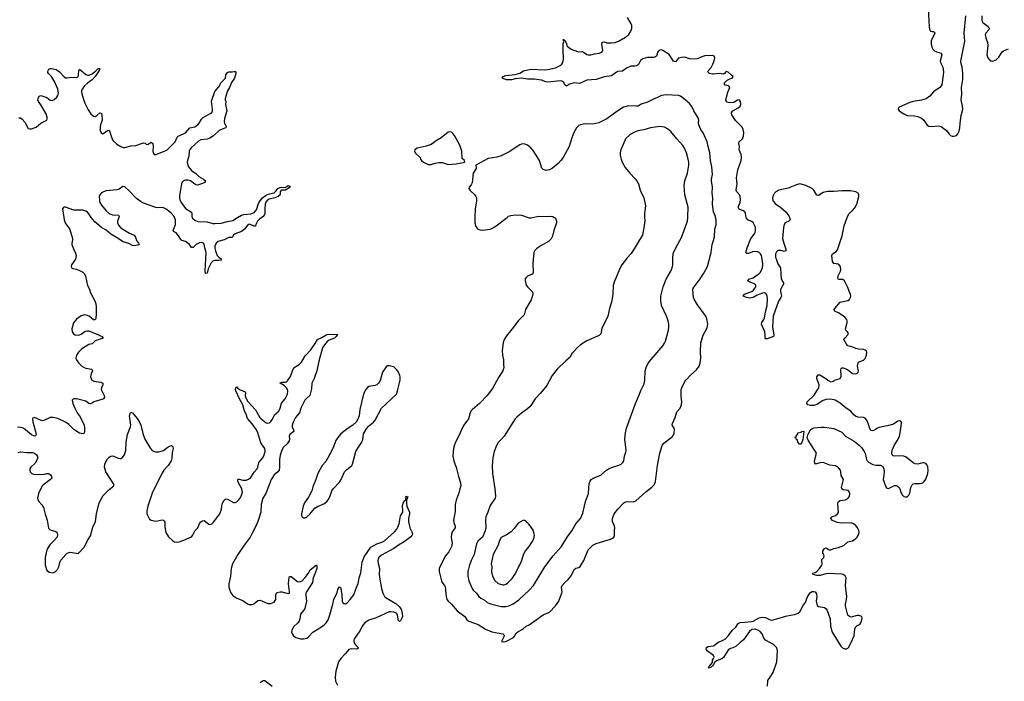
# Model space of a CAD drawing. Header units: inches. Extents: x 1682510 to 1839368, y 640758 to 791543.
# Tile 50 of 186: x 1711080 to 1723740, y 714038 to 722541. Entities that reach past the tile are written whole.
import ezdxf

# ---------------------------------------------------------------- set-up
doc = ezdxf.new("R2010")
doc.units = ezdxf.units.IN
doc.header["$MEASUREMENT"] = 0
for name, color, linetype in [('B7711', 7, 'Continuous'), ('B7712', 7, 'Continuous'), ('B7721', 7, 'Continuous'), ('B7722', 7, 'Continuous')]:
    doc.layers.add(name, color=color, linetype=linetype)

msp = doc.modelspace()

# ---------------------------------------------------------------- linework, layer by layer
at = {"layer": 'B7711', "color": 6}
for points, elevation in [([(1711646, 720000), (1711650, 719970), (1711670, 719920), (1711709, 719869), (1711723, 719843), (1711758, 719730), (1711758, 719710), (1711749, 719670), (1711751, 719650), (1711770, 719598), (1711799, 719539), (1711806, 719510), (1711796, 719464), (1711747, 719390), (1711742, 719370), (1711747, 719350), (1711762, 719342), (1711810, 719334), (1711850, 719320), (1711890, 719296), (1711913, 719273), (1711926, 719246), (1711950, 719127), (1711976, 719076), (1711992, 719030), (1712046, 718926), (1712057, 718890), (1712063, 718850), (1712063, 718757), (1712058, 718702), (1712050, 718682), (1712030, 718685), (1711974, 718730), (1711950, 718741), (1711910, 718748), (1711870, 718735), (1711808, 718692), (1711770, 718644), (1711750, 718570), (1711754, 718530), (1711770, 718504), (1711792, 718492), (1711830, 718488), (1711850, 718490), (1711870, 718501), (1711921, 718539), (1711950, 718544), (1711970, 718541), (1712092, 718492), (1712134, 718470), (1712152, 718450), (1712061, 718419), (1712048, 718412), (1712010, 718374), (1711970, 718367), (1711879, 718310), (1711835, 718270), (1711810, 718230), (1711804, 718210), (1711802, 718190), (1711809, 718169), (1711837, 718130), (1711877, 718090), (1711907, 718070), (1711930, 718061), (1712009, 718049), (1712017, 718030), (1711999, 717990), (1711992, 717950), (1711997, 717930), (1712009, 717909), (1712034, 717894), (1712121, 717881), (1712148, 717870), (1712147, 717850), (1712131, 717810), (1712129, 717790), (1712167, 717710), (1712168, 717690), (1712157, 717670), (1712150, 717665), (1712031, 717630), (1712010, 717613), (1711990, 717605), (1711970, 717610), (1711930, 717637), (1711810, 717667), (1711772, 717668), (1711755, 717650), (1711761, 717610), (1711787, 717550), (1711820, 717490), (1711857, 717437), (1711909, 717330), (1711915, 717290), (1711915, 717245), (1711910, 717227), (1711890, 717218), (1711850, 717229), (1711774, 717274), (1711710, 717339), (1711670, 717367), (1711570, 717416), (1711510, 717430), (1711470, 717427), (1711390, 717390), (1711370, 717386), (1711271, 717429), (1711250, 717421), (1711245, 717410), (1711249, 717371), (1711284, 717250), (1711290, 717210), (1711285, 717195), (1711272, 717188), (1711230, 717205), (1711155, 717270), (1711125, 717290), (1711090, 717302), (1711050, 717306)], 500), ([(1712355, 720000), (1712336, 719950), (1712336, 719930), (1712350, 719899), (1712376, 719870), (1712406, 719850), (1712490, 719798), (1712552, 719770), (1712568, 719748), (1712582, 719702), (1712608, 719670), (1712614, 719650), (1712612, 719648), (1712550, 719634), (1712530, 719639), (1712484, 719664), (1712410, 719688), (1712324, 719744), (1712250, 719785), (1712190, 719836), (1712130, 719872), (1712045, 719945), (1711999, 719999), (1711998, 720000)], 500), ([(1714194, 720000), (1714162, 719978), (1714138, 719950), (1714114, 719910), (1714110, 719887), (1714090, 719888), (1714077, 719897), (1714032, 719912), (1714014, 719906), (1713972, 719848), (1713930, 719819), (1713850, 719788), (1713830, 719770), (1713810, 719740), (1713770, 719741), (1713750, 719735), (1713710, 719710), (1713633, 719690), (1713607, 719670), (1713590, 719630), (1713590, 719603), (1713597, 719570), (1713618, 719510), (1713643, 719483), (1713664, 719470), (1713672, 719450), (1713635, 719445), (1713590, 719448), (1713562, 719438), (1713543, 719417), (1713502, 719338), (1713490, 719285), (1713470, 719278), (1713464, 719310), (1713478, 719550), (1713459, 719610), (1713450, 719656), (1713442, 719670), (1713417, 719677), (1713390, 719673), (1713350, 719651), (1713310, 719615), (1713290, 719614), (1713261, 719650), (1713230, 719676), (1713210, 719689), (1713163, 719703), (1713150, 719717), (1713132, 719752), (1713110, 719782), (1713090, 719801), (1713059, 719819), (1713053, 719830), (1713084, 719910), (1713085, 719970), (1713072, 720000)], 500), ([(1713297, 720000), (1713301, 719990), (1713330, 719963), (1713370, 719949), (1713490, 719943), (1713564, 719924), (1713590, 719922), (1713670, 719925), (1713750, 719948), (1713820, 719960), (1713882, 720000)], 500), ([(1717952, 720000), (1717968, 719990), (1717984, 719950), (1717983, 719930), (1717948, 719832), (1717930, 719757), (1717915, 719725), (1717877, 719690), (1717771, 719630), (1717723, 719597), (1717703, 719577), (1717690, 719550), (1717679, 719410), (1717684, 719290), (1717671, 719269), (1717610, 719243), (1717592, 719230), (1717580, 719210), (1717577, 719190), (1717593, 719130), (1717607, 719107), (1717667, 719050), (1717678, 719030), (1717679, 719010), (1717657, 718943), (1717582, 718818), (1717567, 718750), (1717551, 718730), (1717487, 718670), (1717431, 718590), (1717340, 718480), (1717311, 718430), (1717298, 718390), (1717283, 718290), (1717287, 718230), (1717301, 718170), (1717299, 718110), (1717304, 718070), (1717294, 718030), (1717237, 717943), (1717157, 717803), (1717090, 717712), (1716992, 717610), (1716900, 717530), (1716882, 717510), (1716872, 717488), (1716851, 717410), (1716792, 717330), (1716770, 717292), (1716730, 717200), (1716682, 717110), (1716662, 717050), (1716652, 716992), (1716651, 716930), (1716660, 716870), (1716673, 716833), (1716694, 716790), (1716720, 716670), (1716749, 716590), (1716751, 716550), (1716738, 716510), (1716732, 716468), (1716693, 716367), (1716679, 716310), (1716678, 716222), (1716659, 716110), (1716661, 716081), (1716679, 716030), (1716677, 716010), (1716642, 715958), (1716631, 715929), (1716626, 715890), (1716639, 715810), (1716633, 715770), (1716596, 715704), (1716552, 715648), (1716474, 715490), (1716474, 715450), (1716504, 715330), (1716510, 715310), (1716544, 715270), (1716551, 715251), (1716562, 715130), (1716574, 715090), (1716589, 715069), (1716631, 715031), (1716704, 714944), (1716804, 714870), (1716830, 714830), (1716853, 714810), (1716976, 714770), (1717070, 714710), (1717150, 714674), (1717291, 714650), (1717308, 714630), (1717305, 714610), (1717274, 714550), (1717304, 714544), (1717330, 714549), (1717430, 714602), (1717443, 714617), (1717465, 714655), (1717484, 714676), (1717550, 714710), (1717590, 714747), (1717630, 714762), (1717810, 714892), (1717890, 714928), (1717970, 715008), (1718010, 715070), (1718032, 715130), (1718052, 715170), (1718056, 715190), (1718045, 715250), (1718056, 715270), (1718090, 715310), (1718133, 715347), (1718170, 715393), (1718210, 715475), (1718230, 715491), (1718270, 715499), (1718286, 715514), (1718332, 715590), (1718390, 715730), (1718450, 715786), (1718490, 715810), (1718676, 715864), (1718704, 715876), (1718719, 715890), (1718728, 715912), (1718726, 715970), (1718730, 716010), (1718728, 716030), (1718702, 716090), (1718700, 716130), (1718724, 716190), (1718770, 716252), (1718847, 716333), (1718859, 716341), (1718890, 716349), (1718970, 716344), (1719002, 716358), (1719130, 716474), (1719207, 716533), (1719238, 716562), (1719253, 716607), (1719282, 716810), (1719311, 716970), (1719340, 717070), (1719362, 717098), (1719470, 717180), (1719483, 717197), (1719494, 717226), (1719498, 717270), (1719493, 717290), (1719471, 717330), (1719472, 717350), (1719507, 717430), (1719530, 717500), (1719572, 717548), (1719591, 717590), (1719594, 717630), (1719586, 717706), (1719587, 717790), (1719592, 717810), (1719631, 717890), (1719646, 717910), (1719710, 717977), (1719780, 718040), (1719815, 718090), (1719830, 718130), (1719836, 718190), (1719833, 718273), (1719839, 718390), (1719870, 718485), (1719918, 718582), (1719926, 718630), (1719915, 718695), (1719901, 718730), (1719848, 718810), (1719795, 718875), (1719750, 718950), (1719745, 718970), (1719737, 719070), (1719740, 719090), (1719752, 719110), (1719831, 719210), (1719877, 719283), (1719924, 719370), (1719970, 719550), (1719985, 719650), (1720000, 719702)], 600), ([(1719115, 720000), (1719116, 719964), (1719110, 719890), (1719087, 719770), (1719048, 719712), (1719004, 719630), (1718942, 719538), (1718890, 719479), (1718824, 719390), (1718798, 719342), (1718722, 719170), (1718711, 719130), (1718705, 719010), (1718691, 718910), (1718662, 718830), (1718641, 718730), (1718567, 718573), (1718550, 718504), (1718530, 718481), (1718370, 718415), (1718290, 718363), (1718250, 718330), (1718195, 718270), (1718181, 718250), (1718158, 718202), (1718101, 718159), (1717990, 718049), (1717925, 717970), (1717859, 717841), (1717777, 717743), (1717709, 717670), (1717644, 717570), (1717610, 717539), (1717530, 717486), (1717470, 717432), (1717451, 717410), (1717309, 717190), (1717276, 717150), (1717230, 717109), (1717210, 717070), (1717182, 716990), (1717162, 716910), (1717153, 716810), (1717160, 716710), (1717190, 716510), (1717198, 716418), (1717195, 716390), (1717130, 716299), (1717101, 716210), (1717073, 716150), (1717067, 716110), (1717072, 716010), (1717064, 715970), (1717029, 715891), (1716970, 715838), (1716954, 715806), (1716922, 715670), (1716883, 715590), (1716860, 715520), (1716844, 715450), (1716844, 715390), (1716856, 715330), (1716898, 715230), (1716911, 715210), (1716954, 715170), (1716983, 715130), (1717008, 715108), (1717050, 715084), (1717090, 715050), (1717132, 715032), (1717270, 715001), (1717330, 715000), (1717370, 715007), (1717426, 715034), (1717496, 715084), (1717631, 715209), (1717685, 715270), (1717832, 715510), (1717939, 715650), (1718048, 715770), (1718121, 715890), (1718180, 715970), (1718230, 716062), (1718289, 716130), (1718320, 716200), (1718355, 716350), (1718393, 716450), (1718396, 716524), (1718404, 716576), (1718414, 716610), (1718428, 716630), (1718455, 716650), (1718550, 716688), (1718610, 716743), (1718650, 716770), (1718690, 716787), (1718785, 716815), (1718814, 716830), (1718836, 716850), (1718846, 716870), (1718857, 716930), (1718875, 716985), (1718879, 717010), (1718860, 717150), (1718868, 717230), (1718880, 717290), (1718996, 717610), (1719051, 717730), (1719066, 717774), (1719110, 717862), (1719119, 717910), (1719124, 718030), (1719135, 718070), (1719152, 718110), (1719175, 718145), (1719349, 718350), (1719370, 718382), (1719382, 718410), (1719424, 718550), (1719428, 718590), (1719426, 718630), (1719418, 718670), (1719398, 718730), (1719332, 718870), (1719324, 718930), (1719324, 718990), (1719354, 719106), (1719392, 719208), (1719453, 719310), (1719471, 719350), (1719478, 719390), (1719476, 719470), (1719484, 719536), (1719522, 719618), (1719590, 719741), (1719667, 719953), (1719671, 720000)], 700), ([(1716933, 720000), (1716932, 719930), (1716943, 719883), (1716970, 719850), (1716999, 719839), (1717030, 719835), (1717129, 719851), (1717150, 719859), (1717190, 719881), (1717346, 720000)], 600), ([(1717616, 720000), (1717630, 719995), (1717650, 719993), (1717678, 720000)], 600), ([(1711060, 716980), (1711090, 716989), (1711170, 716977), (1711250, 716979), (1711271, 716971), (1711297, 716950), (1711308, 716930), (1711310, 716910), (1711306, 716890), (1711278, 716842), (1711223, 716790), (1711211, 716770), (1711209, 716750), (1711216, 716730), (1711236, 716710), (1711270, 716697), (1711330, 716699), (1711385, 716695), (1711430, 716709), (1711450, 716710), (1711475, 716690), (1711488, 716670), (1711492, 716650), (1711475, 716630), (1711370, 716550), (1711322, 716450), (1711310, 716390), (1711314, 716370), (1711325, 716350), (1711366, 716306), (1711385, 716270), (1711406, 716186), (1711434, 716110), (1711450, 716005), (1711470, 715984), (1711544, 715964), (1711556, 715956), (1711563, 715943), (1711566, 715926), (1711560, 715890), (1711510, 715833), (1711467, 715793), (1711437, 715743), (1711424, 715710), (1711406, 715630), (1711407, 715530), (1711430, 715464), (1711461, 715441), (1711510, 715434), (1711537, 715443), (1711565, 715475), (1711582, 715510), (1711596, 715564), (1711610, 715593), (1711672, 715670), (1711690, 715687), (1711730, 715699), (1711830, 715682), (1711835, 715685), (1711913, 715767), (1711950, 715847), (1711992, 715908), (1712022, 716018), (1712053, 716090), (1712068, 716190), (1712101, 716330), (1712154, 716426), (1712230, 716503), (1712289, 716550), (1712289, 716570), (1712188, 716730), (1712172, 716790), (1712174, 716830), (1712190, 716867), (1712210, 716896), (1712230, 716918), (1712250, 716930), (1712270, 716935), (1712289, 716930), (1712345, 716905), (1712370, 716900), (1712390, 716903), (1712399, 716910), (1712426, 716950), (1712446, 717010), (1712450, 717110), (1712464, 717210), (1712503, 717310), (1712507, 717330), (1712491, 717449), (1712498, 717482), (1712510, 717499), (1712530, 717488), (1712590, 717417), (1712622, 717370), (1712639, 717330), (1712663, 717223), (1712688, 717150), (1712763, 717030), (1712785, 717005), (1712827, 716987), (1712870, 716987), (1712930, 717006), (1712990, 717052), (1713030, 717070), (1713050, 717051), (1713051, 717030), (1713041, 716979), (1713035, 716905), (1713027, 716873), (1712988, 716812), (1712934, 716750), (1712908, 716710), (1712784, 716456), (1712726, 716290), (1712715, 716230), (1712716, 716190), (1712738, 716138), (1712750, 716123), (1712770, 716109), (1712830, 716096), (1712910, 716112), (1712929, 716109), (1712940, 716100), (1712948, 716090), (1712944, 716024), (1712959, 715950), (1712995, 715895), (1713050, 715842), (1713070, 715829), (1713090, 715825), (1713132, 715832), (1713192, 715850), (1713290, 715895), (1713305, 715915), (1713331, 715970), (1713371, 716010), (1713392, 716068), (1713410, 716089), (1713430, 716101), (1713450, 716105), (1713510, 716058), (1713530, 716055), (1713550, 716064), (1713570, 716083), (1713653, 716190), (1713674, 716250), (1713682, 716318), (1713710, 716365), (1713730, 716385), (1713750, 716381), (1713830, 716338), (1713850, 716336), (1713870, 716343), (1713890, 716361), (1713910, 716388), (1713930, 716427), (1713945, 716470), (1713938, 716510), (1713894, 716590), (1713886, 716610), (1713884, 716630), (1713890, 716636), (1713903, 716637), (1713950, 716625), (1713990, 716624), (1714023, 716637), (1714050, 716659), (1714094, 716726), (1714131, 716770), (1714141, 716790), (1714156, 716850), (1714204, 716910), (1714225, 716950), (1714234, 716990), (1714232, 717030), (1714196, 717076), (1714182, 717102), (1714142, 717230), (1714123, 717270), (1714070, 717346), (1714010, 717414), (1713992, 717470), (1713970, 717511), (1713949, 717590), (1713904, 717670), (1713859, 717770), (1713856, 717790), (1713863, 717817), (1713870, 717823), (1713879, 717810), (1713907, 717787), (1713978, 717758), (1713982, 717750), (1713979, 717710), (1713985, 717690), (1714015, 717635), (1714110, 717529), (1714167, 717430), (1714183, 717410), (1714250, 717362), (1714270, 717355), (1714290, 717361), (1714310, 717379), (1714330, 717406), (1714356, 717464), (1714410, 717510), (1714430, 717550), (1714447, 717613), (1714491, 717670), (1714521, 717730), (1714526, 717770), (1714522, 717790), (1714510, 717810), (1714480, 717840), (1714430, 717870), (1714430, 717874), (1714450, 717882), (1714496, 717884), (1714510, 717887), (1714522, 717898), (1714563, 717957), (1714590, 718042), (1714608, 718070), (1714672, 718108), (1714702, 718138), (1714750, 718222), (1714823, 718297), (1714881, 718380), (1714909, 718431), (1714963, 718457), (1715030, 718496), (1715061, 718501), (1715110, 718497), (1715160, 718500), (1715164, 718490), (1715156, 718484), (1715151, 718470), (1715127, 718450), (1715058, 718422), (1715035, 718405), (1714998, 718362), (1714975, 718325), (1714926, 718154), (1714900, 718030), (1714867, 717930), (1714838, 717870), (1714830, 717797), (1714812, 717710), (1714770, 717679), (1714747, 717653), (1714695, 717550), (1714678, 717490), (1714626, 717430), (1714594, 717370), (1714582, 717330), (1714583, 717310), (1714602, 717270), (1714604, 717250), (1714552, 717210), (1714545, 717190), (1714548, 717150), (1714544, 717130), (1714518, 717090), (1714471, 717049), (1714450, 717008), (1714430, 716943), (1714421, 716890), (1714422, 716790), (1714415, 716750), (1714400, 716730), (1714353, 716690), (1714314, 716630), (1714243, 716450), (1714206, 716390), (1714186, 716310), (1714181, 716210), (1714141, 716090), (1714116, 716030), (1714071, 715950), (1714045, 715890), (1713966, 715790), (1713886, 715670), (1713818, 715550), (1713800, 715490), (1713791, 715390), (1713768, 715290), (1713768, 715250), (1713780, 715210), (1713796, 715176), (1713822, 715142), (1713870, 715105), (1713950, 715078), (1714010, 715036), (1714030, 715027), (1714070, 715027), (1714090, 715035), (1714143, 715077), (1714170, 715081), (1714270, 715040), (1714310, 715038), (1714350, 715057), (1714365, 715075), (1714371, 715090), (1714373, 715150), (1714380, 715170), (1714390, 715178), (1714430, 715188), (1714450, 715188), (1714530, 715167), (1714547, 715173), (1714550, 715190), (1714535, 715290), (1714539, 715341), (1714550, 715385), (1714570, 715385), (1714650, 715322), (1714670, 715317), (1714690, 715319), (1714710, 715331), (1714750, 715371), (1714793, 715427), (1714816, 715470), (1714894, 715534), (1714902, 715522), (1714900, 715490), (1714881, 715430), (1714853, 715370), (1714845, 715310), (1714768, 715190), (1714761, 715170), (1714759, 715150), (1714769, 715070), (1714744, 714976), (1714731, 714949), (1714690, 714901), (1714681, 714839), (1714672, 714810), (1714657, 714790), (1714602, 714738), (1714578, 714690), (1714576, 714670), (1714581, 714650), (1714601, 714621), (1714630, 714602), (1714690, 714585), (1714730, 714583), (1714770, 714593), (1714792, 714608), (1714849, 714671), (1714961, 714739), (1714996, 714764), (1715022, 714790), (1715044, 714830), (1715066, 714894), (1715105, 715030), (1715117, 715090), (1715160, 715180), (1715170, 715216), (1715190, 715253), (1715203, 715243), (1715211, 715231), (1715222, 715150), (1715224, 715070), (1715231, 715051), (1715250, 715037), (1715270, 715036), (1715290, 715046), (1715330, 715089), (1715374, 715150), (1715404, 715236), (1715430, 715295), (1715446, 715370), (1715467, 715433), (1715485, 715570), (1715510, 715636), (1715596, 715764), (1715670, 715803), (1715735, 715825), (1715770, 715844), (1715900, 715960), (1715928, 715992), (1715942, 716018), (1715958, 716062), (1715974, 716166), (1716004, 716210), (1716008, 716230), (1716002, 716290), (1716010, 716328), (1716030, 716362), (1716037, 716363), (1716044, 716370), (1716050, 716416), (1716070, 716410), (1716052, 716368), (1716053, 716330), (1716059, 716290), (1716090, 716213), (1716091, 716189), (1716079, 716130), (1716078, 716090), (1716094, 716010), (1716127, 715950), (1716130, 715930), (1716122, 715910), (1716107, 715893), (1716022, 715830), (1715950, 715788), (1715890, 715743), (1715730, 715660), (1715698, 715630), (1715688, 715610), (1715685, 715590), (1715689, 715551), (1715706, 715490), (1715703, 715410), (1715709, 715351), (1715730, 715230), (1715750, 715170), (1715772, 715130), (1715791, 715110), (1715918, 715038), (1715961, 715001), (1715985, 714965), (1715999, 714910), (1716000, 714870), (1715993, 714850), (1715970, 714806), (1715950, 714814), (1715939, 714890), (1715928, 714908), (1715890, 714926), (1715850, 714931), (1715831, 714929), (1715665, 714855), (1715570, 714823), (1715546, 714810), (1715510, 714779), (1715487, 714753), (1715454, 714686), (1715384, 714590), (1715376, 714570), (1715376, 714550), (1715386, 714526), (1715402, 714502), (1715434, 714470), (1715433, 714467), (1715424, 714456), (1715409, 714451), (1715345, 714455), (1715312, 714448), (1715264, 714390), (1715209, 714331), (1715180, 714290), (1715145, 714170), (1715137, 714090), (1715141, 714041), (1715165, 713990)], 500), ([(1720000, 714371), (1719921, 714430), (1719908, 714450), (1719909, 714471), (1719933, 714487), (1720000, 714496)], 500), ([(1720000, 714253), (1719990, 714236), (1719970, 714218), (1719945, 714205), (1719937, 714210), (1719944, 714230), (1719983, 714277), (1719990, 714290), (1719990, 714310), (1720000, 714331)], 500), ([(1714325, 713970), (1714230, 714046), (1714210, 714044), (1714170, 714020)], 500)]:
    msp.add_lwpolyline(points, dxfattribs=dict(at, elevation=elevation))
for points, elevation in [([(1715830, 718093), (1715810, 718091), (1715790, 718078), (1715743, 718010), (1715715, 717905), (1715693, 717870), (1715670, 717850), (1715650, 717840), (1715570, 717828), (1715550, 717816), (1715530, 717790), (1715510, 717750), (1715498, 717710), (1715453, 717530), (1715443, 717450), (1715423, 717397), (1715404, 717370), (1715362, 717330), (1715302, 717290), (1715210, 717217), (1715169, 717171), (1715146, 717134), (1715108, 717030), (1715038, 716902), (1715015, 716865), (1714967, 716810), (1714913, 716710), (1714889, 716630), (1714850, 716538), (1714834, 716486), (1714794, 716406), (1714743, 716330), (1714725, 716290), (1714702, 716190), (1714702, 716170), (1714711, 716150), (1714730, 716140), (1714750, 716141), (1714770, 716150), (1714810, 716185), (1714876, 716264), (1714910, 716286), (1714990, 716317), (1715030, 716348), (1715047, 716370), (1715068, 716410), (1715094, 716486), (1715109, 716511), (1715190, 716597), (1715212, 716630), (1715258, 716730), (1715283, 716757), (1715350, 716810), (1715361, 716830), (1715403, 716990), (1715426, 717034), (1715478, 717110), (1715490, 717146), (1715502, 717218), (1715537, 717283), (1715564, 717316), (1715630, 717370), (1715650, 717393), (1715732, 717548), (1715923, 717730), (1715939, 717770), (1715970, 717910), (1715971, 717950), (1715968, 717970), (1715951, 718011), (1715930, 718040), (1715890, 718078)], 600), ([(1717550, 716107), (1717490, 716071), (1717439, 716001), (1717399, 715961), (1717340, 715920), (1717270, 715886), (1717251, 715849), (1717231, 715790), (1717166, 715670), (1717144, 715550), (1717149, 715510), (1717147, 715447), (1717158, 715390), (1717190, 715332), (1717230, 715297), (1717290, 715279), (1717310, 715278), (1717330, 715286), (1717350, 715300), (1717410, 715361), (1717448, 715410), (1717526, 715570), (1717563, 715677), (1717585, 715715), (1717630, 715770), (1717670, 715830), (1717692, 715870), (1717698, 715910), (1717696, 715930), (1717692, 715952), (1717681, 715981), (1717649, 716030), (1717622, 716062), (1717590, 716093), (1717570, 716105)], 800)]:
    msp.add_lwpolyline(points, close=True, dxfattribs=dict(at, elevation=elevation))
at = {"layer": 'B7712', "color": 6}
for points, elevation in [([(1720000, 722076), (1719983, 722083), (1719890, 722078), (1719850, 722066), (1719790, 722039), (1719754, 722034), (1719690, 722038), (1719630, 722058), (1719590, 722057), (1719550, 722045), (1719510, 722001), (1719485, 722010), (1719430, 722092), (1719350, 722145), (1719330, 722152), (1719310, 722150), (1719283, 722130), (1719268, 722072), (1719257, 722063), (1719230, 722056), (1719150, 722055), (1719090, 722038), (1719064, 722016), (1719035, 721965), (1719010, 721948), (1718990, 721942), (1718950, 721946), (1718938, 721942), (1718882, 721918), (1718830, 721880), (1718770, 721874), (1718752, 721868), (1718690, 721819), (1718594, 721806), (1718490, 721771), (1718370, 721766), (1718277, 721723), (1718210, 721731), (1718150, 721711), (1718110, 721687), (1718090, 721706), (1718076, 721736), (1718051, 721751), (1718030, 721755), (1717870, 721740), (1717844, 721744), (1717790, 721766), (1717698, 721778), (1717610, 721779), (1717530, 721791), (1717450, 721782), (1717405, 721770), (1717367, 721767), (1717341, 721770), (1717284, 721790), (1717296, 721810), (1717330, 721826), (1717450, 721836), (1717510, 721856), (1717558, 721882), (1717650, 721905), (1717830, 721898), (1717870, 721900), (1717970, 721922), (1718030, 721953), (1718050, 721970), (1718063, 721990), (1718072, 722028), (1718066, 722154), (1718069, 722231), (1718075, 722255), (1718070, 722268), (1718070, 722291), (1718074, 722274), (1718081, 722279), (1718090, 722278), (1718095, 722270), (1718110, 722231), (1718113, 722210), (1718120, 722200), (1718170, 722162), (1718250, 722132), (1718270, 722129), (1718310, 722134), (1718330, 722125), (1718372, 722092), (1718390, 722088), (1718424, 722090), (1718470, 722104), (1718537, 722110), (1718570, 722130), (1718579, 722150), (1718564, 722224), (1718570, 722253), (1718590, 722255), (1718630, 722242), (1718690, 722243), (1718735, 722250), (1718787, 722270), (1718870, 722317), (1718910, 722350), (1718934, 722386), (1718950, 722430), (1718950, 722470), (1718943, 722490), (1718893, 722570)], 500), ([(1711070, 721279), (1711090, 721278), (1711110, 721263), (1711146, 721226), (1711190, 721144), (1711210, 721137), (1711230, 721138), (1711290, 721159), (1711350, 721210), (1711428, 721252), (1711434, 721266), (1711432, 721288), (1711418, 721330), (1711350, 721449), (1711320, 721490), (1711312, 721510), (1711317, 721530), (1711330, 721560), (1711350, 721566), (1711430, 721540), (1711470, 721506), (1711498, 721502), (1711525, 721515), (1711556, 721544), (1711571, 721569), (1711578, 721602), (1711569, 721650), (1711530, 721738), (1711490, 721810), (1711448, 721848), (1711442, 721862), (1711440, 721870), (1711444, 721890), (1711455, 721905), (1711470, 721914), (1711487, 721913), (1711550, 721900), (1711590, 721870), (1711650, 721805), (1711670, 721795), (1711690, 721793), (1711750, 721801), (1711810, 721797), (1711830, 721808), (1711837, 721830), (1711842, 721890), (1711850, 721907), (1711930, 721838), (1711950, 721827), (1711972, 721828), (1712013, 721847), (1712058, 721882), (1712090, 721915), (1712096, 721916), (1712108, 721910), (1712102, 721890), (1712050, 721813), (1712010, 721770), (1711950, 721726), (1711914, 721690), (1711885, 721650), (1711876, 721630), (1711873, 721610), (1711881, 721570), (1711918, 721470), (1711961, 721381), (1711993, 721333), (1712030, 721303), (1712050, 721298), (1712070, 721309), (1712110, 721344), (1712130, 721341), (1712142, 721270), (1712141, 721250), (1712119, 721190), (1712116, 721170), (1712116, 721116), (1712126, 721086), (1712150, 721076), (1712210, 721116), (1712230, 721120), (1712240, 721100), (1712259, 721030), (1712279, 720990), (1712330, 720942), (1712381, 720910), (1712410, 720899), (1712430, 720899), (1712510, 720918), (1712575, 720925), (1712670, 720960), (1712693, 720953), (1712710, 720937), (1712730, 720940), (1712770, 720967), (1712790, 720951), (1712794, 720910), (1712791, 720850), (1712795, 720830), (1712810, 720810), (1712830, 720810), (1712950, 720854), (1712970, 720865), (1713078, 720970), (1713104, 721030), (1713116, 721044), (1713187, 721073), (1713212, 721088), (1713268, 721152), (1713330, 721166), (1713370, 721189), (1713388, 721212), (1713418, 721262), (1713437, 721283), (1713530, 721334), (1713550, 721350), (1713557, 721370), (1713558, 721390), (1713545, 721495), (1713590, 721619), (1713641, 721679), (1713670, 721734), (1713725, 721790), (1713730, 721831), (1713750, 721863), (1713770, 721871), (1713810, 721871), (1713837, 721877), (1713850, 721877), (1713859, 721870), (1713858, 721850), (1713842, 721790), (1713805, 721735), (1713777, 721670), (1713751, 721629), (1713723, 721530), (1713723, 721510), (1713730, 721490), (1713728, 721450), (1713743, 721370), (1713714, 721270), (1713708, 721230), (1713711, 721210), (1713733, 721170), (1713732, 721150), (1713685, 721135), (1713644, 721116), (1713571, 721049), (1713523, 721017), (1713490, 721006), (1713410, 720997), (1713378, 720982), (1713284, 720896), (1713266, 720874), (1713257, 720850), (1713253, 720787), (1713236, 720730), (1713235, 720710), (1713240, 720670), (1713250, 720650), (1713290, 720601), (1713343, 720563), (1713384, 720524), (1713444, 720490), (1713468, 720470), (1713460, 720450), (1713450, 720443), (1713370, 720415), (1713350, 720418), (1713330, 720429), (1713274, 720470), (1713242, 720478), (1713210, 720478), (1713184, 720470), (1713167, 720453), (1713159, 720430), (1713145, 720330), (1713133, 720287), (1713133, 720250), (1713138, 720230), (1713158, 720190), (1713210, 720115), (1713287, 720067), (1713294, 720050), (1713294, 720010), (1713297, 720000)], 500), ([(1720000, 721841), (1719990, 721840), (1719949, 721850), (1719928, 721870), (1719937, 721890), (1719972, 721928), (1719992, 721970), (1720000, 721991)], 500), ([(1720000, 720070), (1719986, 720170), (1719993, 720250), (1719984, 720310), (1719990, 720390), (1719973, 720470), (1719973, 720490), (1719987, 720550), (1719978, 720650), (1719964, 720730), (1719953, 720830), (1719931, 720910), (1719920, 720970), (1719868, 721088), (1719838, 721130), (1719812, 721190), (1719808, 721210), (1719811, 721250), (1719802, 721282), (1719749, 721369), (1719724, 721424), (1719690, 721465), (1719610, 721533), (1719577, 721557), (1719550, 721568), (1719390, 721577), (1719330, 721567), (1719280, 721540), (1719230, 721521), (1719150, 721483), (1719070, 721454), (1719030, 721432), (1719010, 721428), (1718907, 721433), (1718842, 721418), (1718757, 721363), (1718630, 721265), (1718526, 721214), (1718450, 721198), (1718350, 721202), (1718290, 721191), (1718270, 721181), (1718239, 721150), (1718205, 721090), (1718179, 721021), (1718145, 720910), (1718068, 720770), (1718039, 720730), (1718005, 720695), (1717930, 720633), (1717890, 720611), (1717850, 720605), (1717810, 720614), (1717794, 720634), (1717763, 720730), (1717714, 720814), (1717681, 720861), (1717650, 720894), (1717610, 720927), (1717581, 720941), (1717550, 720946), (1717530, 720943), (1717510, 720933), (1717375, 720845), (1717270, 720791), (1717216, 720776), (1717104, 720756), (1716944, 720670), (1716949, 720630), (1716912, 720568), (1716896, 720444), (1716883, 720417), (1716861, 720390), (1716856, 720370), (1716870, 720344), (1716930, 720292), (1716946, 720270), (1716952, 720250), (1716952, 720210), (1716936, 720110), (1716933, 720000)], 600), ([(1719671, 720000), (1719672, 720008), (1719673, 720130), (1719630, 720290), (1719623, 720410), (1719631, 720470), (1719665, 720570), (1719682, 720670), (1719683, 720710), (1719677, 720750), (1719652, 720830), (1719627, 720890), (1719606, 720926), (1719529, 721010), (1719450, 721106), (1719410, 721138), (1719370, 721158), (1719310, 721167), (1719250, 721161), (1719190, 721150), (1719107, 721127), (1719027, 721113), (1718984, 721096), (1718930, 721064), (1718871, 721010), (1718859, 720990), (1718811, 720870), (1718802, 720830), (1718802, 720802), (1718812, 720750), (1718826, 720710), (1718863, 720643), (1718923, 720570), (1718995, 720495), (1719021, 720461), (1719035, 720430), (1719057, 720350), (1719106, 720250), (1719125, 720150), (1719114, 720050), (1719115, 720000)], 700), ([(1713072, 720000), (1713068, 720010), (1713032, 720052), (1712970, 720103), (1712930, 720124), (1712910, 720129), (1712850, 720123), (1712830, 720127), (1712670, 720185), (1712640, 720200), (1712582, 720242), (1712490, 720338), (1712430, 720391), (1712404, 720396), (1712357, 720363), (1712330, 720354), (1712190, 720340), (1712156, 720330), (1712130, 720315), (1712109, 720291), (1712103, 720270), (1712104, 720216), (1712109, 720190), (1712130, 720156), (1712190, 720086), (1712230, 720049), (1712272, 720032), (1712350, 720030), (1712358, 720010), (1712355, 720000)], 500), ([(1713882, 720000), (1713930, 720030), (1713962, 720038), (1714053, 720047), (1714095, 720065), (1714124, 720096), (1714150, 720177), (1714170, 720215), (1714201, 720250), (1714252, 720290), (1714290, 720303), (1714350, 720314), (1714379, 720341), (1714400, 720370), (1714430, 720385), (1714450, 720388), (1714495, 720385), (1714530, 720412), (1714550, 720403), (1714559, 720390), (1714496, 720350), (1714450, 720350), (1714438, 720342), (1714430, 720330), (1714427, 720290), (1714403, 720270), (1714361, 720250), (1714287, 720233), (1714263, 720217), (1714246, 720194), (1714238, 720170), (1714231, 720109), (1714231, 720050), (1714225, 720030), (1714210, 720012), (1714194, 720000)], 500), ([(1711998, 720000), (1711970, 720047), (1711950, 720068), (1711930, 720081), (1711892, 720092), (1711775, 720095), (1711670, 720131), (1711649, 720131), (1711637, 720123), (1711629, 720110), (1711646, 720000)], 500), ([(1717346, 720000), (1717365, 720015), (1717394, 720026), (1717450, 720034), (1717530, 720030), (1717616, 720000)], 600), ([(1717678, 720000), (1717750, 720018), (1717852, 720012), (1717910, 720016), (1717936, 720010), (1717952, 720000)], 600)]:
    msp.add_lwpolyline(points, dxfattribs=dict(at, elevation=elevation))
at = {"layer": 'B7712', "color": 6, "elevation": 600}
msp.add_lwpolyline([(1716610, 721100), (1716590, 721094), (1716499, 721021), (1716448, 720992), (1716370, 720939), (1716305, 720915), (1716189, 720891), (1716160, 720870), (1716155, 720850), (1716165, 720830), (1716229, 720770), (1716232, 720750), (1716247, 720730), (1716273, 720710), (1716330, 720682), (1716370, 720680), (1716422, 720698), (1716470, 720707), (1716510, 720704), (1716590, 720681), (1716690, 720689), (1716804, 720710), (1716799, 720730), (1716770, 720758), (1716763, 720850), (1716738, 720930), (1716670, 721055), (1716650, 721080), (1716630, 721096)], close=True, dxfattribs=at)
at = {"layer": 'B7721', "color": 6}
for points, elevation in [([(1720000, 719702), (1720014, 719750), (1720018, 719850), (1720035, 719910), (1720035, 719970), (1720028, 720000)], 600), ([(1720000, 714496), (1720010, 714497), (1720060, 714540), (1720117, 714563), (1720154, 714586), (1720194, 714626), (1720240, 714690), (1720286, 714734), (1720319, 714781), (1720344, 714796), (1720410, 714797), (1720490, 714806), (1720510, 714812), (1720590, 714852), (1720630, 714861), (1720670, 714859), (1720730, 714827), (1720750, 714826), (1720950, 714880), (1721044, 714896), (1721088, 714912), (1721110, 714931), (1721160, 715020), (1721182, 715050), (1721206, 715114), (1721230, 715157), (1721250, 715181), (1721270, 715191), (1721290, 715192), (1721306, 715186), (1721323, 715163), (1721328, 715130), (1721321, 715070), (1721334, 715014), (1721350, 715001), (1721427, 714987), (1721449, 714969), (1721462, 714950), (1721500, 714840), (1721505, 714745), (1721527, 714670), (1721639, 714490), (1721659, 714470), (1721690, 714456), (1721710, 714455), (1721730, 714463), (1721743, 714477), (1721790, 714577), (1721809, 714629), (1721818, 714710), (1721825, 714735), (1721846, 714754), (1721881, 714770), (1721896, 714790), (1721909, 714829), (1721911, 714850), (1721907, 714867), (1721897, 714877), (1721870, 714885), (1721850, 714885), (1721770, 714864), (1721748, 714870), (1721729, 714890), (1721698, 715010), (1721698, 715030), (1721711, 715090), (1721714, 715130), (1721700, 715270), (1721708, 715368), (1721695, 715395), (1721670, 715410), (1721650, 715415), (1721485, 715425), (1721450, 715421), (1721370, 715396), (1721330, 715396), (1721283, 715410), (1721280, 715430), (1721310, 715436), (1721330, 715450), (1721365, 715490), (1721392, 715530), (1721397, 715550), (1721392, 715590), (1721395, 715605), (1721420, 715630), (1721421, 715639), (1721422, 715650), (1721407, 715690), (1721406, 715710), (1721430, 715744), (1721450, 715753), (1721490, 715727), (1721510, 715726), (1721550, 715746), (1721610, 715759), (1721676, 715784), (1721729, 715831), (1721790, 715844), (1721830, 715873), (1721850, 715890), (1721862, 715910), (1721872, 715950), (1721870, 715976), (1721854, 716010), (1721830, 716040), (1721802, 716062), (1721770, 716073), (1721648, 716072), (1721590, 716080), (1721530, 716105), (1721509, 716130), (1721520, 716150), (1721571, 716169), (1721597, 716190), (1721606, 716214), (1721599, 716310), (1721601, 716330), (1721610, 716347), (1721630, 716360), (1721700, 716370), (1721730, 716388), (1721748, 716412), (1721753, 716450), (1721748, 716470), (1721731, 716491), (1721670, 716500), (1721652, 716512), (1721648, 716530), (1721672, 716630), (1721642, 716682), (1721640, 716730), (1721635, 716750), (1721610, 716783), (1721570, 716807), (1721495, 716815), (1721410, 716850), (1721370, 716848), (1721311, 716831), (1721302, 716842), (1721298, 716870), (1721326, 716970), (1721217, 717137), (1721207, 717170), (1721215, 717205), (1721250, 717271), (1721270, 717289), (1721290, 717295), (1721390, 717304), (1721430, 717303), (1721550, 717289), (1721650, 717238), (1721703, 717183), (1721810, 717124), (1721874, 717074), (1721904, 717044), (1721940, 716990), (1721950, 716967), (1721966, 716890), (1721976, 716870), (1721993, 716853), (1722050, 716826), (1722090, 716818), (1722150, 716814), (1722178, 716798), (1722191, 716771), (1722195, 716730), (1722193, 716687), (1722183, 716630), (1722216, 716536), (1722224, 716524), (1722230, 716519), (1722250, 716517), (1722270, 716523), (1722310, 716548), (1722330, 716555), (1722350, 716555), (1722368, 716548), (1722386, 716530), (1722397, 716510), (1722410, 716470), (1722430, 716431), (1722450, 716413), (1722467, 716407), (1722490, 716411), (1722511, 716429), (1722524, 716456), (1722538, 716530), (1722557, 716563), (1722570, 716574), (1722590, 716581), (1722660, 716580), (1722692, 716588), (1722710, 716604), (1722730, 716635), (1722756, 716710), (1722759, 716750), (1722756, 716796), (1722750, 716818), (1722730, 716839), (1722710, 716846), (1722690, 716846), (1722630, 716830), (1722594, 716834), (1722568, 716848), (1722477, 716917), (1722450, 716933), (1722410, 716938), (1722330, 716931), (1722310, 716938), (1722298, 716950), (1722292, 716970), (1722299, 717010), (1722325, 717070), (1722376, 717150), (1722391, 717190), (1722401, 717230), (1722416, 717350), (1722417, 717370), (1722410, 717381), (1722390, 717387), (1722370, 717381), (1722315, 717345), (1722272, 717328), (1722130, 717302), (1722110, 717293), (1722070, 717264), (1722050, 717257), (1722030, 717262), (1722016, 717276), (1721979, 717379), (1721970, 717398), (1721950, 717419), (1721930, 717429), (1721855, 717435), (1721825, 717445), (1721804, 717464), (1721768, 717508), (1721708, 717548), (1721630, 717612), (1721566, 717650), (1721510, 717663), (1721450, 717660), (1721410, 717646), (1721330, 717597), (1721290, 717582), (1721250, 717581), (1721230, 717585), (1721213, 717593), (1721201, 717610), (1721207, 717630), (1721290, 717710), (1721356, 717810), (1721358, 717850), (1721331, 717930), (1721330, 717950), (1721345, 717975), (1721350, 717979), (1721370, 717979), (1721445, 717930), (1721470, 717907), (1721510, 717889), (1721530, 717891), (1721570, 717912), (1721630, 717930), (1721642, 717958), (1721637, 718043), (1721641, 718059), (1721650, 718069), (1721670, 718066), (1721724, 718044), (1721790, 717996), (1721830, 717991), (1721850, 717998), (1721861, 718010), (1721867, 718030), (1721854, 718090), (1721861, 718130), (1721874, 718146), (1721930, 718165), (1721950, 718188), (1721969, 718230), (1721973, 718270), (1721964, 718284), (1721950, 718296), (1721930, 718303), (1721870, 718305), (1721830, 718314), (1721791, 718331), (1721744, 718344), (1721730, 718350), (1721712, 718370), (1721678, 718430), (1721689, 718450), (1721729, 718490), (1721735, 718510), (1721725, 718530), (1721704, 718550), (1721696, 718570), (1721721, 718650), (1721721, 718670), (1721715, 718690), (1721690, 718719), (1721610, 718773), (1721565, 718790), (1721550, 718810), (1721560, 718830), (1721630, 718913), (1721730, 718932), (1721750, 718944), (1721764, 718970), (1721766, 718990), (1721762, 719010), (1721722, 719110), (1721684, 719184), (1721663, 719203), (1721610, 719204), (1721603, 719210), (1721601, 719230), (1721604, 719250), (1721633, 719310), (1721638, 719330), (1721634, 719370), (1721610, 719401), (1721550, 719409), (1721540, 719420), (1721532, 719432), (1721521, 719510), (1721530, 719530), (1721577, 719563), (1721595, 719585), (1721655, 719765), (1721682, 719890), (1721719, 720000)], 500), ([(1720976, 720000), (1720986, 719970), (1720969, 719951), (1720923, 719930), (1720909, 719910), (1720899, 719870), (1720889, 719730), (1720904, 719670), (1720932, 719590), (1720929, 719571), (1720910, 719563), (1720870, 719575), (1720830, 719573), (1720810, 719557), (1720799, 719530), (1720800, 719490), (1720810, 719453), (1720830, 719405), (1720864, 719350), (1720865, 719265), (1720871, 719210), (1720904, 719150), (1720869, 719090), (1720862, 719070), (1720861, 719050), (1720873, 718990), (1720866, 718970), (1720837, 718923), (1720769, 718730), (1720758, 718590), (1720776, 718490), (1720771, 718469), (1720690, 718441), (1720670, 718439), (1720665, 718445), (1720667, 718493), (1720661, 718530), (1720619, 718630), (1720622, 718650), (1720650, 718689), (1720655, 718705), (1720668, 718788), (1720690, 718870), (1720695, 718955), (1720690, 718990), (1720677, 719017), (1720667, 719027), (1720652, 719032), (1720630, 719028), (1720561, 718999), (1720510, 718970), (1720470, 718962), (1720423, 718970), (1720381, 718990), (1720396, 719010), (1720410, 719018), (1720493, 719050), (1720514, 719066), (1720534, 719090), (1720545, 719110), (1720547, 719130), (1720526, 719146), (1720469, 719170), (1720440, 719190), (1720454, 719206), (1720510, 719223), (1720530, 719235), (1720583, 719277), (1720603, 719297), (1720630, 719350), (1720634, 719390), (1720630, 719436), (1720617, 719510), (1720606, 719530), (1720588, 719548), (1720570, 719557), (1720530, 719561), (1720503, 719557), (1720450, 719538), (1720430, 719536), (1720418, 719550), (1720432, 719610), (1720482, 719730), (1720529, 719790), (1720535, 719805), (1720541, 719830), (1720539, 719870), (1720530, 719902), (1720510, 719934), (1720490, 719949), (1720444, 719970), (1720423, 719990), (1720421, 720000)], 500), ([(1720695, 713975), (1720700, 714050), (1720730, 714090), (1720767, 714153), (1720815, 714290), (1720825, 714430), (1720814, 714470), (1720773, 714510), (1720669, 714569), (1720650, 714594), (1720626, 714650), (1720600, 714680), (1720570, 714696), (1720531, 714709), (1720494, 714706), (1720462, 714678), (1720387, 714570), (1720342, 714538), (1720290, 714486), (1720250, 714469), (1720219, 714461), (1720194, 714446), (1720130, 714346), (1720110, 714328), (1720040, 714300), (1720017, 714283), (1720000, 714253)], 500), ([(1720000, 714331), (1720010, 714350), (1720001, 714370), (1720000, 714371)], 500)]:
    msp.add_lwpolyline(points, dxfattribs=dict(at, elevation=elevation))
at = {"layer": 'B7721', "color": 6, "elevation": 500}
msp.add_lwpolyline([(1721130, 717084), (1721108, 717088), (1721086, 717110), (1721082, 717142), (1721067, 717147), (1721062, 717162), (1721046, 717170), (1721062, 717178), (1721062, 717190), (1721083, 717217), (1721087, 717230), (1721122, 717238), (1721137, 717250), (1721150, 717253), (1721161, 717250), (1721150, 717146)], close=True, dxfattribs=at)
at = {"layer": 'B7722', "color": 6}
for points, elevation in [([(1722760, 722680), (1722772, 722450), (1722778, 722418), (1722790, 722395), (1722812, 722388), (1722830, 722388), (1722841, 722381), (1722845, 722370), (1722801, 722270), (1722798, 722230), (1722807, 722190), (1722822, 722162), (1722842, 722142), (1722870, 722127), (1722930, 722111), (1722938, 722090), (1722915, 722010), (1722920, 721990), (1722949, 721930), (1722957, 721870), (1722955, 721830), (1722936, 721704), (1722930, 721690), (1722912, 721668), (1722830, 721615), (1722781, 721559), (1722736, 721524), (1722674, 721506), (1722570, 721491), (1722524, 721476), (1722390, 721419), (1722380, 721410), (1722376, 721390), (1722390, 721368), (1722450, 721330), (1722490, 721311), (1722590, 721304), (1722630, 721295), (1722675, 721275), (1722706, 721250), (1722747, 721187), (1722770, 721173), (1722810, 721169), (1722890, 721178), (1722927, 721167), (1722996, 721116), (1723030, 721068), (1723050, 721052), (1723070, 721044), (1723097, 721043), (1723125, 721055), (1723144, 721076), (1723160, 721110), (1723170, 721150), (1723171, 721210), (1723185, 721310), (1723206, 721390), (1723204, 721430), (1723184, 721510), (1723194, 721586), (1723190, 721670), (1723207, 721773), (1723207, 721853), (1723198, 721930), (1723182, 721990), (1723181, 722010), (1723233, 722267), (1723224, 722370), (1723244, 722590)], 500), ([(1723452, 722590), (1723453, 722530), (1723466, 722506), (1723534, 722454), (1723547, 722430), (1723540, 722410), (1723504, 722370), (1723496, 722350), (1723502, 722310), (1723522, 722250), (1723527, 722210), (1723526, 722170), (1723514, 722090), (1723530, 722049), (1723550, 722026), (1723570, 722013), (1723590, 722010), (1723636, 722024), (1723670, 722059), (1723712, 722128), (1723730, 722141), (1723793, 722167)], 500), ([(1720000, 721991), (1720015, 722030), (1720018, 722050), (1720010, 722072), (1720000, 722076)], 500), ([(1720421, 720000), (1720413, 720050), (1720403, 720070), (1720384, 720084), (1720330, 720108), (1720318, 720130), (1720345, 720190), (1720347, 720230), (1720342, 720270), (1720335, 720290), (1720301, 720330), (1720293, 720350), (1720303, 720430), (1720296, 720510), (1720315, 720610), (1720356, 720730), (1720362, 720770), (1720356, 720810), (1720332, 720870), (1720333, 720910), (1720325, 720950), (1720331, 720970), (1720375, 721010), (1720388, 721050), (1720389, 721090), (1720383, 721130), (1720370, 721159), (1720284, 721244), (1720237, 721317), (1720232, 721330), (1720231, 721350), (1720249, 721371), (1720320, 721410), (1720345, 721430), (1720353, 721450), (1720350, 721489), (1720330, 721511), (1720310, 721507), (1720276, 721484), (1720262, 721478), (1720210, 721472), (1720190, 721476), (1720170, 721487), (1720159, 721510), (1720184, 721610), (1720212, 721670), (1720204, 721684), (1720193, 721693), (1720150, 721699), (1720144, 721704), (1720144, 721730), (1720175, 721765), (1720210, 721783), (1720239, 721790), (1720252, 721810), (1720232, 721830), (1720190, 721867), (1720170, 721876), (1720158, 721870), (1720144, 721850), (1720130, 721840), (1720070, 721850), (1720000, 721841)], 500), ([(1721719, 720000), (1721723, 720010), (1721746, 720050), (1721790, 720091), (1721817, 720123), (1721842, 720170), (1721868, 720270), (1721870, 720290), (1721860, 720310), (1721829, 720330), (1721762, 720342), (1721650, 720343), (1721550, 720332), (1721465, 720335), (1721410, 720322), (1721350, 720283), (1721330, 720286), (1721291, 720350), (1721268, 720370), (1721190, 720412), (1721110, 720430), (1721070, 720420), (1720962, 720378), (1720840, 720350), (1720802, 720330), (1720784, 720310), (1720765, 720270), (1720761, 720241), (1720768, 720208), (1720796, 720176), (1720868, 720128), (1720932, 720070), (1720949, 720050), (1720972, 720010), (1720976, 720000)], 500), ([(1720028, 720000), (1720026, 720010), (1720000, 720070)], 600)]:
    msp.add_lwpolyline(points, dxfattribs=dict(at, elevation=elevation))

doc.saveas('drawing.dxf')
